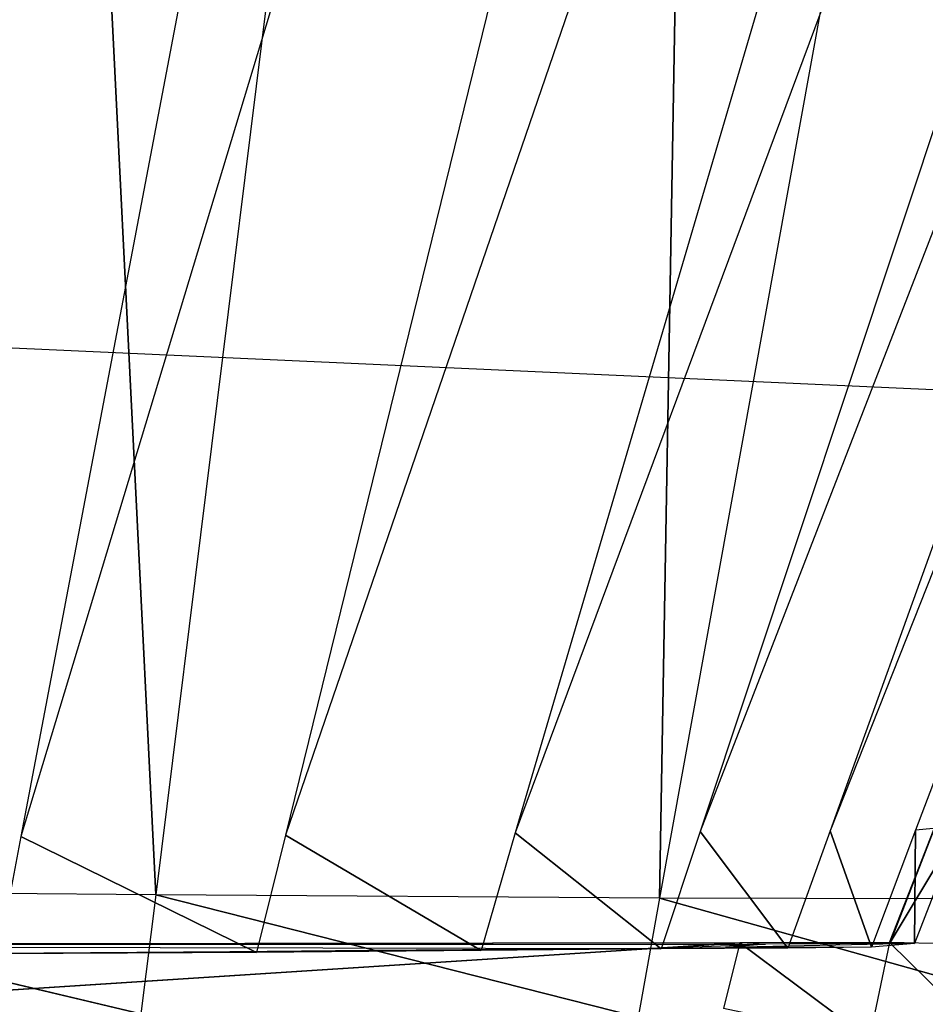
# Model space of a CAD drawing. Extents: x 0 to 0.35, y -0.372 to 0.
# Tile 46 of 69: x 0.2895 to 0.29305, y -0.36836 to -0.36451. Entities that reach past the tile are written whole.
import ezdxf

# ---------------------------------------------------------------- set-up
doc = ezdxf.new("R2010")
doc.units = 0
for name, color, linetype in [('L10_GRIFFM_N_A707__0___REPLACEM', 7, 'CONTINUOUS'), ('L23_GRIFFO_N_A707__2___REPLACEM', 7, 'CONTINUOUS'), ('L26_FRONTO_N_A707__0___REPLACEM', 7, 'CONTINUOUS'), ('L27_GRIFF_N_A707__2___REPLACEMT', 7, 'CONTINUOUS'), ('L30_FRONTU_N_A707__0___REPLACEM', 7, 'CONTINUOUS'), ('L5_GRIFFM_N_A707__5___REPLACEMT', 7, 'CONTINUOUS')]:
    doc.layers.add(name, color=color, linetype=linetype)

msp = doc.modelspace()

# ---------------------------------------------------------------- linework, layer by layer
at = {"layer": 'L10_GRIFFM_N_A707__0___REPLACEM', "color": 254}
for points, invisible_edges in [([(0.290718, -0.349428, 0.659562), (0.288321, -0.349408, 0.658896), (0.287147, -0.367702, 0.665057), (0.290718, -0.349428, 0.659562)], 14), ([(0.290718, -0.349428, 0.659562), (0.287147, -0.367702, 0.665057), (0.288361, -0.367704, 0.665375), (0.290718, -0.349428, 0.659562)], 14), ([(0.289114, -0.349409, 0.654218), (0.290033, -0.367932, 0.661464), (0.287939, -0.367915, 0.660881), (0.289114, -0.349409, 0.654218)], 13), ([(0.292976, -0.349444, 0.660583), (0.290718, -0.349428, 0.659562), (0.288361, -0.367704, 0.665375), (0.292976, -0.349444, 0.660583)], 14), ([(0.290033, -0.367932, 0.661464), (0.289114, -0.349409, 0.654218), (0.29233, -0.349435, 0.655114), (0.290033, -0.367932, 0.661464)], 14), ([(0.292976, -0.349444, 0.660583), (0.288361, -0.367704, 0.665375), (0.289505, -0.367704, 0.66586), (0.292976, -0.349444, 0.660583)], 14), ([(0.295023, -0.349447, 0.662016), (0.292976, -0.349444, 0.660583), (0.289505, -0.367704, 0.66586), (0.295023, -0.349447, 0.662016)], 14), ([(0.295023, -0.349447, 0.662016), (0.289505, -0.367704, 0.66586), (0.290541, -0.367699, 0.666543), (0.295023, -0.349447, 0.662016)], 14), ([(0.29233, -0.349435, 0.655114), (0.292006, -0.367946, 0.662357), (0.290033, -0.367932, 0.661464), (0.29233, -0.349435, 0.655114)], 13), ([(0.296803, -0.349443, 0.663786), (0.295023, -0.349447, 0.662016), (0.290541, -0.367699, 0.666543), (0.296803, -0.349443, 0.663786)], 14), ([(0.296803, -0.349443, 0.663786), (0.290541, -0.367699, 0.666543), (0.291441, -0.36769, 0.667386), (0.296803, -0.349443, 0.663786)], 14), ([(0.298232, -0.349442, 0.665827), (0.296803, -0.349443, 0.663786), (0.291441, -0.36769, 0.667386), (0.298232, -0.349442, 0.665827)], 14), ([(0.298232, -0.349442, 0.665827), (0.291441, -0.36769, 0.667386), (0.292165, -0.367685, 0.668358), (0.298232, -0.349442, 0.665827)], 14), ([(0.292006, -0.367946, 0.662357), (0.29233, -0.349435, 0.655114), (0.295361, -0.349457, 0.656484), (0.292006, -0.367946, 0.662357)], 14), ([(0.295361, -0.349457, 0.656484), (0.293795, -0.36795, 0.663611), (0.292006, -0.367946, 0.662357), (0.295361, -0.349457, 0.656484)], 13), ([(0.298232, -0.349442, 0.665827), (0.292165, -0.367685, 0.668358), (0.299238, -0.349444, 0.668092), (0.298232, -0.349442, 0.665827)], 14), ([(0.299238, -0.349444, 0.668092), (0.292165, -0.367685, 0.668358), (0.292674, -0.367682, 0.669437), (0.299238, -0.349444, 0.668092)], 14), ([(0.299901, -0.349441, 0.670495), (0.299238, -0.349444, 0.668092), (0.292674, -0.367682, 0.669437), (0.299901, -0.349441, 0.670495)], 14), ([(0.299901, -0.349441, 0.670495), (0.292674, -0.367682, 0.669437), (0.293009, -0.367679, 0.670581), (0.299901, -0.349441, 0.670495)], 14), ([(0.293182, -0.367664, 0.67176), (0.299901, -0.349441, 0.670495), (0.293009, -0.367679, 0.670581), (0.293182, -0.367664, 0.67176)], 13), ([(0.293385, -0.368129, 0.687014), (0.293085, -0.367661, 0.687014), (0.292907, -0.368119, 0.687014), (0.293385, -0.368129, 0.687014)], 13), ([(0.292907, -0.368119, 0.687014), (0.293087, -0.367661, 0.686678), (0.292909, -0.368119, 0.686677), (0.292907, -0.368119, 0.687014)], 13), ([(0.293087, -0.367661, 0.686678), (0.292907, -0.368119, 0.687014), (0.293085, -0.367661, 0.687014), (0.293087, -0.367661, 0.686678)], 14), ([(0.293182, -0.367664, 0.67176), (0.292909, -0.368119, 0.686677), (0.293087, -0.367661, 0.686678), (0.293182, -0.367664, 0.67176)], 14), ([(0.289505, -0.367704, 0.66586), (0.290428, -0.368158, 0.666657), (0.290541, -0.367699, 0.666543), (0.289505, -0.367704, 0.66586)], 14), ([(0.291307, -0.36815, 0.667476), (0.290541, -0.367699, 0.666543), (0.290428, -0.368158, 0.666657), (0.291307, -0.36815, 0.667476)], 13), ([(0.290541, -0.367699, 0.666543), (0.291307, -0.36815, 0.667476), (0.291441, -0.36769, 0.667386), (0.290541, -0.367699, 0.666543)], 14), ([(0.292012, -0.368144, 0.668422), (0.291441, -0.36769, 0.667386), (0.291307, -0.36815, 0.667476), (0.292012, -0.368144, 0.668422)], 13), ([(0.291441, -0.36769, 0.667386), (0.292012, -0.368144, 0.668422), (0.292165, -0.367685, 0.668358), (0.291441, -0.36769, 0.667386)], 14), ([(0.292508, -0.368141, 0.669471), (0.292165, -0.367685, 0.668358), (0.292012, -0.368144, 0.668422), (0.292508, -0.368141, 0.669471)], 13), ([(0.292165, -0.367685, 0.668358), (0.292508, -0.368141, 0.669471), (0.292674, -0.367682, 0.669437), (0.292165, -0.367685, 0.668358)], 14), ([(0.292836, -0.368137, 0.670583), (0.292674, -0.367682, 0.669437), (0.292508, -0.368141, 0.669471), (0.292836, -0.368137, 0.670583)], 13), ([(0.292674, -0.367682, 0.669437), (0.292836, -0.368137, 0.670583), (0.293009, -0.367679, 0.670581), (0.292674, -0.367682, 0.669437)], 14), ([(0.293004, -0.368123, 0.67173), (0.293009, -0.367679, 0.670581), (0.292836, -0.368137, 0.670583), (0.293004, -0.368123, 0.67173)], 13), ([(0.292909, -0.368119, 0.686677), (0.293182, -0.367664, 0.67176), (0.293004, -0.368123, 0.67173), (0.292909, -0.368119, 0.686677)], 13), ([(0.293009, -0.367679, 0.670581), (0.293004, -0.368123, 0.67173), (0.293182, -0.367664, 0.67176), (0.293009, -0.367679, 0.670581)], 14), ([(0.288361, -0.367704, 0.665375), (0.289417, -0.368163, 0.665993), (0.289505, -0.367704, 0.66586), (0.288361, -0.367704, 0.665375)], 14), ([(0.290428, -0.368158, 0.666657), (0.289505, -0.367704, 0.66586), (0.289417, -0.368163, 0.665993), (0.290428, -0.368158, 0.666657)], 13), ([(0.287939, -0.367915, 0.660881), (0.289975, -0.368398, 0.661624), (0.287909, -0.36838, 0.661049), (0.287939, -0.367915, 0.660881)], 13), ([(0.289975, -0.368398, 0.661624), (0.287939, -0.367915, 0.660881), (0.290033, -0.367932, 0.661464), (0.289975, -0.368398, 0.661624)], 14), ([(0.290033, -0.367932, 0.661464), (0.291922, -0.368411, 0.662504), (0.289975, -0.368398, 0.661624), (0.290033, -0.367932, 0.661464)], 13), ([(0.291922, -0.368411, 0.662504), (0.290033, -0.367932, 0.661464), (0.292006, -0.367946, 0.662357), (0.291922, -0.368411, 0.662504)], 14), ([(0.292006, -0.367946, 0.662357), (0.293687, -0.368415, 0.663742), (0.291922, -0.368411, 0.662504), (0.292006, -0.367946, 0.662357)], 13), ([(0.293687, -0.368415, 0.663742), (0.292006, -0.367946, 0.662357), (0.293795, -0.36795, 0.663611), (0.293687, -0.368415, 0.663742)], 14), ([(0.286086, -0.368524, 0.687014), (0.292321, -0.36812, 0.687014), (0.286085, -0.36813, 0.687014), (0.286086, -0.368524, 0.687014)], 13), ([(0.292321, -0.36812, 0.687014), (0.28609, -0.36813, 0.686695), (0.286085, -0.36813, 0.687014), (0.292321, -0.36812, 0.687014)], 14), ([(0.292321, -0.36812, 0.687014), (0.286086, -0.368524, 0.687014), (0.292257, -0.368377, 0.687014), (0.292321, -0.36812, 0.687014)], 14), ([(0.28609, -0.36813, 0.686695), (0.292321, -0.36812, 0.687014), (0.292324, -0.36812, 0.686679), (0.28609, -0.36813, 0.686695)], 13), ([(0.28609, -0.36813, 0.686695), (0.292324, -0.36812, 0.686679), (0.292421, -0.368125, 0.67177), (0.28609, -0.36813, 0.686695)], 14), ([(0.28609, -0.36813, 0.686695), (0.292421, -0.368125, 0.67177), (0.291962, -0.368143, 0.669679), (0.28609, -0.36813, 0.686695)], 14), ([(0.292421, -0.368125, 0.67177), (0.292265, -0.368139, 0.670708), (0.291962, -0.368143, 0.669679), (0.292421, -0.368125, 0.67177)], 14), ([(0.292827, -0.368497, 0.687014), (0.292321, -0.36812, 0.687014), (0.292257, -0.368377, 0.687014), (0.292827, -0.368497, 0.687014)], 13), ([(0.292265, -0.368139, 0.670708), (0.293004, -0.368123, 0.67173), (0.292836, -0.368137, 0.670583), (0.292265, -0.368139, 0.670708)], 13), ([(0.293004, -0.368123, 0.67173), (0.292265, -0.368139, 0.670708), (0.292421, -0.368125, 0.67177), (0.293004, -0.368123, 0.67173)], 14), ([(0.292321, -0.36812, 0.687014), (0.292827, -0.368497, 0.687014), (0.292907, -0.368119, 0.687014), (0.292321, -0.36812, 0.687014)], 14), ([(0.292907, -0.368119, 0.687014), (0.292324, -0.36812, 0.686679), (0.292321, -0.36812, 0.687014), (0.292907, -0.368119, 0.687014)], 14), ([(0.292909, -0.368119, 0.686677), (0.292421, -0.368125, 0.67177), (0.292324, -0.36812, 0.686679), (0.292909, -0.368119, 0.686677)], 14), ([(0.292324, -0.36812, 0.686679), (0.292907, -0.368119, 0.687014), (0.292909, -0.368119, 0.686677), (0.292324, -0.36812, 0.686679)], 13), ([(0.292421, -0.368125, 0.67177), (0.292909, -0.368119, 0.686677), (0.293004, -0.368123, 0.67173), (0.292421, -0.368125, 0.67177)], 13), ([(0.293301, -0.368507, 0.687014), (0.292907, -0.368119, 0.687014), (0.292827, -0.368497, 0.687014), (0.293301, -0.368507, 0.687014)], 13), ([(0.292907, -0.368119, 0.687014), (0.293301, -0.368507, 0.687014), (0.293385, -0.368129, 0.687014), (0.292907, -0.368119, 0.687014)], 14), ([(0.28609, -0.36813, 0.686695), (0.291962, -0.368143, 0.669679), (0.289141, -0.368163, 0.666509), (0.28609, -0.36813, 0.686695)], 14), ([(0.291962, -0.368143, 0.669679), (0.290871, -0.36815, 0.667867), (0.289141, -0.368163, 0.666509), (0.291962, -0.368143, 0.669679)], 14), ([(0.290871, -0.36815, 0.667867), (0.290067, -0.368158, 0.667117), (0.289141, -0.368163, 0.666509), (0.290871, -0.36815, 0.667867)], 14), ([(0.289141, -0.368163, 0.666509), (0.290428, -0.368158, 0.666657), (0.289417, -0.368163, 0.665993), (0.289141, -0.368163, 0.666509)], 13), ([(0.290428, -0.368158, 0.666657), (0.289141, -0.368163, 0.666509), (0.290067, -0.368158, 0.667117), (0.290428, -0.368158, 0.666657)], 14), ([(0.290067, -0.368158, 0.667117), (0.291307, -0.36815, 0.667476), (0.290428, -0.368158, 0.666657), (0.290067, -0.368158, 0.667117)], 13), ([(0.291307, -0.36815, 0.667476), (0.290067, -0.368158, 0.667117), (0.290871, -0.36815, 0.667867), (0.291307, -0.36815, 0.667476)], 14), ([(0.291962, -0.368143, 0.669679), (0.29151, -0.368145, 0.668724), (0.290871, -0.36815, 0.667867), (0.291962, -0.368143, 0.669679)], 14), ([(0.290871, -0.36815, 0.667867), (0.292012, -0.368144, 0.668422), (0.291307, -0.36815, 0.667476), (0.290871, -0.36815, 0.667867)], 13), ([(0.292012, -0.368144, 0.668422), (0.290871, -0.36815, 0.667867), (0.29151, -0.368145, 0.668724), (0.292012, -0.368144, 0.668422)], 14), ([(0.29151, -0.368145, 0.668724), (0.292508, -0.368141, 0.669471), (0.292012, -0.368144, 0.668422), (0.29151, -0.368145, 0.668724)], 13), ([(0.292508, -0.368141, 0.669471), (0.29151, -0.368145, 0.668724), (0.291962, -0.368143, 0.669679), (0.292508, -0.368141, 0.669471)], 14), ([(0.291962, -0.368143, 0.669679), (0.292836, -0.368137, 0.670583), (0.292508, -0.368141, 0.669471), (0.291962, -0.368143, 0.669679)], 13), ([(0.292836, -0.368137, 0.670583), (0.291962, -0.368143, 0.669679), (0.292265, -0.368139, 0.670708), (0.292836, -0.368137, 0.670583)], 14)]:
    msp.add_3dface(points, dxfattribs=dict(at, invisible_edges=invisible_edges))
at = {"layer": 'L23_GRIFFO_N_A707__2___REPLACEM', "color": 254}
for points, invisible_edges in [([(0.290718, -0.349428, 0.717437), (0.287147, -0.367702, 0.711943), (0.288321, -0.349408, 0.718104), (0.290718, -0.349428, 0.717437)], 14), ([(0.290718, -0.349428, 0.717437), (0.288361, -0.367704, 0.711625), (0.287147, -0.367702, 0.711943), (0.290718, -0.349428, 0.717437)], 14), ([(0.290033, -0.367932, 0.715536), (0.289114, -0.349409, 0.722782), (0.287939, -0.367915, 0.716119), (0.290033, -0.367932, 0.715536)], 13), ([(0.292976, -0.349444, 0.716417), (0.288361, -0.367704, 0.711625), (0.290718, -0.349428, 0.717437), (0.292976, -0.349444, 0.716417)], 14), ([(0.289114, -0.349409, 0.722782), (0.290033, -0.367932, 0.715536), (0.29233, -0.349435, 0.721886), (0.289114, -0.349409, 0.722782)], 14), ([(0.292976, -0.349444, 0.716417), (0.289505, -0.367704, 0.71114), (0.288361, -0.367704, 0.711625), (0.292976, -0.349444, 0.716417)], 14), ([(0.295023, -0.349447, 0.714984), (0.289505, -0.367704, 0.71114), (0.292976, -0.349444, 0.716417), (0.295023, -0.349447, 0.714984)], 14), ([(0.295023, -0.349447, 0.714984), (0.290541, -0.367699, 0.710457), (0.289505, -0.367704, 0.71114), (0.295023, -0.349447, 0.714984)], 14), ([(0.292006, -0.367946, 0.714643), (0.29233, -0.349435, 0.721886), (0.290033, -0.367932, 0.715536), (0.292006, -0.367946, 0.714643)], 13), ([(0.296803, -0.349443, 0.713214), (0.290541, -0.367699, 0.710457), (0.295023, -0.349447, 0.714984), (0.296803, -0.349443, 0.713214)], 14), ([(0.296803, -0.349443, 0.713214), (0.291441, -0.36769, 0.709614), (0.290541, -0.367699, 0.710457), (0.296803, -0.349443, 0.713214)], 14), ([(0.298232, -0.349442, 0.711173), (0.291441, -0.36769, 0.709614), (0.296803, -0.349443, 0.713214), (0.298232, -0.349442, 0.711173)], 14), ([(0.298232, -0.349442, 0.711173), (0.292165, -0.367685, 0.708642), (0.291441, -0.36769, 0.709614), (0.298232, -0.349442, 0.711173)], 14), ([(0.29233, -0.349435, 0.721886), (0.292006, -0.367946, 0.714643), (0.295361, -0.349457, 0.720516), (0.29233, -0.349435, 0.721886)], 14), ([(0.293795, -0.36795, 0.713389), (0.295361, -0.349457, 0.720516), (0.292006, -0.367946, 0.714643), (0.293795, -0.36795, 0.713389)], 13), ([(0.298232, -0.349442, 0.711173), (0.299238, -0.349444, 0.708908), (0.292165, -0.367685, 0.708642), (0.298232, -0.349442, 0.711173)], 14), ([(0.299238, -0.349444, 0.708908), (0.292674, -0.367682, 0.707563), (0.292165, -0.367685, 0.708642), (0.299238, -0.349444, 0.708908)], 14), ([(0.299901, -0.349441, 0.706505), (0.292674, -0.367682, 0.707563), (0.299238, -0.349444, 0.708908), (0.299901, -0.349441, 0.706505)], 14), ([(0.299901, -0.349441, 0.706505), (0.293009, -0.367679, 0.706419), (0.292674, -0.367682, 0.707563), (0.299901, -0.349441, 0.706505)], 14), ([(0.299901, -0.349441, 0.706505), (0.293182, -0.367664, 0.70524), (0.293009, -0.367679, 0.706419), (0.299901, -0.349441, 0.706505)], 13), ([(0.293085, -0.367661, 0.689986), (0.293385, -0.368129, 0.689986), (0.292907, -0.368119, 0.689986), (0.293085, -0.367661, 0.689986)], 13), ([(0.293087, -0.367661, 0.690322), (0.292907, -0.368119, 0.689986), (0.292909, -0.368119, 0.690323), (0.293087, -0.367661, 0.690322)], 13), ([(0.292907, -0.368119, 0.689986), (0.293087, -0.367661, 0.690322), (0.293085, -0.367661, 0.689986), (0.292907, -0.368119, 0.689986)], 14), ([(0.292909, -0.368119, 0.690323), (0.293182, -0.367664, 0.70524), (0.293087, -0.367661, 0.690322), (0.292909, -0.368119, 0.690323)], 14), ([(0.290428, -0.368158, 0.710343), (0.289505, -0.367704, 0.71114), (0.290541, -0.367699, 0.710457), (0.290428, -0.368158, 0.710343)], 14), ([(0.290541, -0.367699, 0.710457), (0.291307, -0.36815, 0.709524), (0.290428, -0.368158, 0.710343), (0.290541, -0.367699, 0.710457)], 13), ([(0.291307, -0.36815, 0.709524), (0.290541, -0.367699, 0.710457), (0.291441, -0.36769, 0.709614), (0.291307, -0.36815, 0.709524)], 14), ([(0.291441, -0.36769, 0.709614), (0.292012, -0.368144, 0.708578), (0.291307, -0.36815, 0.709524), (0.291441, -0.36769, 0.709614)], 13), ([(0.292012, -0.368144, 0.708578), (0.291441, -0.36769, 0.709614), (0.292165, -0.367685, 0.708642), (0.292012, -0.368144, 0.708578)], 14), ([(0.292165, -0.367685, 0.708642), (0.292508, -0.368141, 0.707529), (0.292012, -0.368144, 0.708578), (0.292165, -0.367685, 0.708642)], 13), ([(0.292508, -0.368141, 0.707529), (0.292165, -0.367685, 0.708642), (0.292674, -0.367682, 0.707563), (0.292508, -0.368141, 0.707529)], 14), ([(0.292674, -0.367682, 0.707563), (0.292836, -0.368137, 0.706417), (0.292508, -0.368141, 0.707529), (0.292674, -0.367682, 0.707563)], 13), ([(0.292836, -0.368137, 0.706417), (0.292674, -0.367682, 0.707563), (0.293009, -0.367679, 0.706419), (0.292836, -0.368137, 0.706417)], 14), ([(0.293009, -0.367679, 0.706419), (0.293004, -0.368123, 0.70527), (0.292836, -0.368137, 0.706417), (0.293009, -0.367679, 0.706419)], 13), ([(0.293182, -0.367664, 0.70524), (0.292909, -0.368119, 0.690323), (0.293004, -0.368123, 0.70527), (0.293182, -0.367664, 0.70524)], 13), ([(0.293004, -0.368123, 0.70527), (0.293009, -0.367679, 0.706419), (0.293182, -0.367664, 0.70524), (0.293004, -0.368123, 0.70527)], 14), ([(0.289417, -0.368163, 0.711007), (0.288361, -0.367704, 0.711625), (0.289505, -0.367704, 0.71114), (0.289417, -0.368163, 0.711007)], 14), ([(0.289505, -0.367704, 0.71114), (0.290428, -0.368158, 0.710343), (0.289417, -0.368163, 0.711007), (0.289505, -0.367704, 0.71114)], 13), ([(0.289975, -0.368398, 0.715376), (0.287939, -0.367915, 0.716119), (0.287909, -0.36838, 0.715951), (0.289975, -0.368398, 0.715376)], 13), ([(0.287939, -0.367915, 0.716119), (0.289975, -0.368398, 0.715376), (0.290033, -0.367932, 0.715536), (0.287939, -0.367915, 0.716119)], 14), ([(0.291922, -0.368411, 0.714496), (0.290033, -0.367932, 0.715536), (0.289975, -0.368398, 0.715376), (0.291922, -0.368411, 0.714496)], 13), ([(0.290033, -0.367932, 0.715536), (0.291922, -0.368411, 0.714496), (0.292006, -0.367946, 0.714643), (0.290033, -0.367932, 0.715536)], 14), ([(0.293687, -0.368415, 0.713258), (0.292006, -0.367946, 0.714643), (0.291922, -0.368411, 0.714496), (0.293687, -0.368415, 0.713258)], 13), ([(0.292006, -0.367946, 0.714643), (0.293687, -0.368415, 0.713258), (0.293795, -0.36795, 0.713389), (0.292006, -0.367946, 0.714643)], 14), ([(0.292321, -0.36812, 0.689986), (0.286086, -0.368524, 0.689986), (0.286085, -0.36813, 0.689986), (0.292321, -0.36812, 0.689986)], 13), ([(0.286085, -0.36813, 0.689986), (0.292324, -0.36812, 0.690321), (0.292321, -0.36812, 0.689986), (0.286085, -0.36813, 0.689986)], 13), ([(0.292324, -0.36812, 0.690321), (0.286085, -0.36813, 0.689986), (0.28609, -0.36813, 0.690304), (0.292324, -0.36812, 0.690321)], 14), ([(0.286086, -0.368524, 0.689986), (0.292321, -0.36812, 0.689986), (0.292257, -0.368377, 0.689986), (0.286086, -0.368524, 0.689986)], 14), ([(0.292421, -0.368125, 0.70523), (0.292324, -0.36812, 0.690321), (0.28609, -0.36813, 0.690304), (0.292421, -0.368125, 0.70523)], 14), ([(0.291962, -0.368143, 0.707321), (0.292421, -0.368125, 0.70523), (0.28609, -0.36813, 0.690304), (0.291962, -0.368143, 0.707321)], 14), ([(0.291962, -0.368143, 0.707321), (0.292265, -0.368139, 0.706292), (0.292421, -0.368125, 0.70523), (0.291962, -0.368143, 0.707321)], 14), ([(0.292321, -0.36812, 0.689986), (0.292827, -0.368497, 0.689986), (0.292257, -0.368377, 0.689986), (0.292321, -0.36812, 0.689986)], 13), ([(0.292265, -0.368139, 0.706292), (0.293004, -0.368123, 0.70527), (0.292421, -0.368125, 0.70523), (0.292265, -0.368139, 0.706292)], 13), ([(0.293004, -0.368123, 0.70527), (0.292265, -0.368139, 0.706292), (0.292836, -0.368137, 0.706417), (0.293004, -0.368123, 0.70527)], 14), ([(0.292827, -0.368497, 0.689986), (0.292321, -0.36812, 0.689986), (0.292907, -0.368119, 0.689986), (0.292827, -0.368497, 0.689986)], 14), ([(0.292321, -0.36812, 0.689986), (0.292909, -0.368119, 0.690323), (0.292907, -0.368119, 0.689986), (0.292321, -0.36812, 0.689986)], 13), ([(0.292909, -0.368119, 0.690323), (0.292321, -0.36812, 0.689986), (0.292324, -0.36812, 0.690321), (0.292909, -0.368119, 0.690323)], 14), ([(0.292421, -0.368125, 0.70523), (0.292909, -0.368119, 0.690323), (0.292324, -0.36812, 0.690321), (0.292421, -0.368125, 0.70523)], 13), ([(0.292909, -0.368119, 0.690323), (0.292421, -0.368125, 0.70523), (0.293004, -0.368123, 0.70527), (0.292909, -0.368119, 0.690323)], 14), ([(0.292907, -0.368119, 0.689986), (0.293301, -0.368507, 0.689986), (0.292827, -0.368497, 0.689986), (0.292907, -0.368119, 0.689986)], 13), ([(0.293301, -0.368507, 0.689986), (0.292907, -0.368119, 0.689986), (0.293385, -0.368129, 0.689986), (0.293301, -0.368507, 0.689986)], 14), ([(0.289141, -0.368163, 0.710491), (0.291962, -0.368143, 0.707321), (0.28609, -0.36813, 0.690304), (0.289141, -0.368163, 0.710491)], 14), ([(0.289141, -0.368163, 0.710491), (0.290871, -0.36815, 0.709133), (0.291962, -0.368143, 0.707321), (0.289141, -0.368163, 0.710491)], 14), ([(0.289141, -0.368163, 0.710491), (0.290067, -0.368158, 0.709883), (0.290871, -0.36815, 0.709133), (0.289141, -0.368163, 0.710491)], 14), ([(0.289141, -0.368163, 0.710491), (0.290428, -0.368158, 0.710343), (0.290067, -0.368158, 0.709883), (0.289141, -0.368163, 0.710491)], 13), ([(0.290428, -0.368158, 0.710343), (0.289141, -0.368163, 0.710491), (0.289417, -0.368163, 0.711007), (0.290428, -0.368158, 0.710343)], 14), ([(0.290067, -0.368158, 0.709883), (0.291307, -0.36815, 0.709524), (0.290871, -0.36815, 0.709133), (0.290067, -0.368158, 0.709883)], 13), ([(0.291307, -0.36815, 0.709524), (0.290067, -0.368158, 0.709883), (0.290428, -0.368158, 0.710343), (0.291307, -0.36815, 0.709524)], 14), ([(0.290871, -0.36815, 0.709133), (0.29151, -0.368145, 0.708276), (0.291962, -0.368143, 0.707321), (0.290871, -0.36815, 0.709133)], 14), ([(0.290871, -0.36815, 0.709133), (0.292012, -0.368144, 0.708578), (0.29151, -0.368145, 0.708276), (0.290871, -0.36815, 0.709133)], 13), ([(0.292012, -0.368144, 0.708578), (0.290871, -0.36815, 0.709133), (0.291307, -0.36815, 0.709524), (0.292012, -0.368144, 0.708578)], 14), ([(0.29151, -0.368145, 0.708276), (0.292508, -0.368141, 0.707529), (0.291962, -0.368143, 0.707321), (0.29151, -0.368145, 0.708276)], 13), ([(0.292508, -0.368141, 0.707529), (0.29151, -0.368145, 0.708276), (0.292012, -0.368144, 0.708578), (0.292508, -0.368141, 0.707529)], 14), ([(0.291962, -0.368143, 0.707321), (0.292836, -0.368137, 0.706417), (0.292265, -0.368139, 0.706292), (0.291962, -0.368143, 0.707321)], 13), ([(0.292836, -0.368137, 0.706417), (0.291962, -0.368143, 0.707321), (0.292508, -0.368141, 0.707529), (0.292836, -0.368137, 0.706417)], 14)]:
    msp.add_3dface(points, dxfattribs=dict(at, invisible_edges=invisible_edges))
at = {"layer": 'L26_FRONTO_N_A707__0___REPLACEM', "color": 8}
for points, invisible_edges in [([(0.346193, -0.368345, 1.648), (0.003722, -0.352928, 1.648), (0.003722, -0.368345, 1.648), (0.346193, -0.368345, 1.648)], 13), ([(0.003722, -0.352928, 1.648), (0.346193, -0.368345, 1.648), (0.346193, -0.352928, 1.648), (0.003722, -0.352928, 1.648)], 14), ([(0.346193, -0.37, 1.648), (0.003722, -0.368345, 1.648), (0.003722, -0.37, 1.648), (0.346193, -0.37, 1.648)], 13), ([(0.003722, -0.368345, 1.648), (0.346193, -0.37, 1.648), (0.346193, -0.368345, 1.648), (0.003722, -0.368345, 1.648)], 14)]:
    msp.add_3dface(points, dxfattribs=dict(at, invisible_edges=invisible_edges))
at = {"layer": 'L27_GRIFF_N_A707__2___REPLACEMT', "color": 254}
for points, invisible_edges in [([(0.290718, -0.349428, 0.489563), (0.288321, -0.349408, 0.488896), (0.287147, -0.367702, 0.495057), (0.290718, -0.349428, 0.489563)], 14), ([(0.290718, -0.349428, 0.489563), (0.287147, -0.367702, 0.495057), (0.288361, -0.367704, 0.495375), (0.290718, -0.349428, 0.489563)], 14), ([(0.289114, -0.349409, 0.484218), (0.290033, -0.367932, 0.491464), (0.287939, -0.367915, 0.490881), (0.289114, -0.349409, 0.484218)], 13), ([(0.292976, -0.349444, 0.490583), (0.290718, -0.349428, 0.489563), (0.288361, -0.367704, 0.495375), (0.292976, -0.349444, 0.490583)], 14), ([(0.290033, -0.367932, 0.491464), (0.289114, -0.349409, 0.484218), (0.29233, -0.349435, 0.485114), (0.290033, -0.367932, 0.491464)], 14), ([(0.292976, -0.349444, 0.490583), (0.288361, -0.367704, 0.495375), (0.289505, -0.367704, 0.49586), (0.292976, -0.349444, 0.490583)], 14), ([(0.295023, -0.349447, 0.492016), (0.292976, -0.349444, 0.490583), (0.289505, -0.367704, 0.49586), (0.295023, -0.349447, 0.492016)], 14), ([(0.295023, -0.349447, 0.492016), (0.289505, -0.367704, 0.49586), (0.290541, -0.367699, 0.496543), (0.295023, -0.349447, 0.492016)], 14), ([(0.29233, -0.349435, 0.485114), (0.292006, -0.367946, 0.492357), (0.290033, -0.367932, 0.491464), (0.29233, -0.349435, 0.485114)], 13), ([(0.296803, -0.349443, 0.493786), (0.295023, -0.349447, 0.492016), (0.290541, -0.367699, 0.496543), (0.296803, -0.349443, 0.493786)], 14), ([(0.296803, -0.349443, 0.493786), (0.290541, -0.367699, 0.496543), (0.291441, -0.36769, 0.497386), (0.296803, -0.349443, 0.493786)], 14), ([(0.298232, -0.349442, 0.495827), (0.296803, -0.349443, 0.493786), (0.291441, -0.36769, 0.497386), (0.298232, -0.349442, 0.495827)], 14), ([(0.298232, -0.349442, 0.495827), (0.291441, -0.36769, 0.497386), (0.292165, -0.367685, 0.498358), (0.298232, -0.349442, 0.495827)], 14), ([(0.292006, -0.367946, 0.492357), (0.29233, -0.349435, 0.485114), (0.295361, -0.349457, 0.486484), (0.292006, -0.367946, 0.492357)], 14), ([(0.295361, -0.349457, 0.486484), (0.293795, -0.36795, 0.493611), (0.292006, -0.367946, 0.492357), (0.295361, -0.349457, 0.486484)], 13), ([(0.298232, -0.349442, 0.495827), (0.292165, -0.367685, 0.498358), (0.299238, -0.349444, 0.498093), (0.298232, -0.349442, 0.495827)], 14), ([(0.299238, -0.349444, 0.498093), (0.292165, -0.367685, 0.498358), (0.292674, -0.367682, 0.499437), (0.299238, -0.349444, 0.498093)], 14), ([(0.299901, -0.349441, 0.500495), (0.299238, -0.349444, 0.498093), (0.292674, -0.367682, 0.499437), (0.299901, -0.349441, 0.500495)], 14), ([(0.299901, -0.349441, 0.500495), (0.292674, -0.367682, 0.499437), (0.293009, -0.367679, 0.500581), (0.299901, -0.349441, 0.500495)], 14), ([(0.293182, -0.367664, 0.50176), (0.299901, -0.349441, 0.500495), (0.293009, -0.367679, 0.500581), (0.293182, -0.367664, 0.50176)], 13), ([(0.293385, -0.368129, 0.517014), (0.293085, -0.367661, 0.517014), (0.292907, -0.368119, 0.517014), (0.293385, -0.368129, 0.517014)], 13), ([(0.292907, -0.368119, 0.517014), (0.293087, -0.367661, 0.516678), (0.292909, -0.368119, 0.516677), (0.292907, -0.368119, 0.517014)], 13), ([(0.293087, -0.367661, 0.516678), (0.292907, -0.368119, 0.517014), (0.293085, -0.367661, 0.517014), (0.293087, -0.367661, 0.516678)], 14), ([(0.293182, -0.367664, 0.50176), (0.292909, -0.368119, 0.516677), (0.293087, -0.367661, 0.516678), (0.293182, -0.367664, 0.50176)], 14), ([(0.289505, -0.367704, 0.49586), (0.290428, -0.368158, 0.496657), (0.290541, -0.367699, 0.496543), (0.289505, -0.367704, 0.49586)], 14), ([(0.291307, -0.36815, 0.497476), (0.290541, -0.367699, 0.496543), (0.290428, -0.368158, 0.496657), (0.291307, -0.36815, 0.497476)], 13), ([(0.290541, -0.367699, 0.496543), (0.291307, -0.36815, 0.497476), (0.291441, -0.36769, 0.497386), (0.290541, -0.367699, 0.496543)], 14), ([(0.292012, -0.368144, 0.498422), (0.291441, -0.36769, 0.497386), (0.291307, -0.36815, 0.497476), (0.292012, -0.368144, 0.498422)], 13), ([(0.291441, -0.36769, 0.497386), (0.292012, -0.368144, 0.498422), (0.292165, -0.367685, 0.498358), (0.291441, -0.36769, 0.497386)], 14), ([(0.292508, -0.368141, 0.499471), (0.292165, -0.367685, 0.498358), (0.292012, -0.368144, 0.498422), (0.292508, -0.368141, 0.499471)], 13), ([(0.292165, -0.367685, 0.498358), (0.292508, -0.368141, 0.499471), (0.292674, -0.367682, 0.499437), (0.292165, -0.367685, 0.498358)], 14), ([(0.292836, -0.368137, 0.500583), (0.292674, -0.367682, 0.499437), (0.292508, -0.368141, 0.499471), (0.292836, -0.368137, 0.500583)], 13), ([(0.292674, -0.367682, 0.499437), (0.292836, -0.368137, 0.500583), (0.293009, -0.367679, 0.500581), (0.292674, -0.367682, 0.499437)], 14), ([(0.293004, -0.368123, 0.50173), (0.293009, -0.367679, 0.500581), (0.292836, -0.368137, 0.500583), (0.293004, -0.368123, 0.50173)], 13), ([(0.292909, -0.368119, 0.516677), (0.293182, -0.367664, 0.50176), (0.293004, -0.368123, 0.50173), (0.292909, -0.368119, 0.516677)], 13), ([(0.293009, -0.367679, 0.500581), (0.293004, -0.368123, 0.50173), (0.293182, -0.367664, 0.50176), (0.293009, -0.367679, 0.500581)], 14), ([(0.288361, -0.367704, 0.495375), (0.289417, -0.368163, 0.495993), (0.289505, -0.367704, 0.49586), (0.288361, -0.367704, 0.495375)], 14), ([(0.290428, -0.368158, 0.496657), (0.289505, -0.367704, 0.49586), (0.289417, -0.368163, 0.495993), (0.290428, -0.368158, 0.496657)], 13), ([(0.287939, -0.367915, 0.490881), (0.289975, -0.368398, 0.491624), (0.287909, -0.36838, 0.491049), (0.287939, -0.367915, 0.490881)], 13), ([(0.289975, -0.368398, 0.491624), (0.287939, -0.367915, 0.490881), (0.290033, -0.367932, 0.491464), (0.289975, -0.368398, 0.491624)], 14), ([(0.290033, -0.367932, 0.491464), (0.291922, -0.368411, 0.492505), (0.289975, -0.368398, 0.491624), (0.290033, -0.367932, 0.491464)], 13), ([(0.291922, -0.368411, 0.492505), (0.290033, -0.367932, 0.491464), (0.292006, -0.367946, 0.492357), (0.291922, -0.368411, 0.492505)], 14), ([(0.292006, -0.367946, 0.492357), (0.293687, -0.368415, 0.493742), (0.291922, -0.368411, 0.492505), (0.292006, -0.367946, 0.492357)], 13), ([(0.293687, -0.368415, 0.493742), (0.292006, -0.367946, 0.492357), (0.293795, -0.36795, 0.493611), (0.293687, -0.368415, 0.493742)], 14), ([(0.286086, -0.368524, 0.517014), (0.292321, -0.36812, 0.517014), (0.286085, -0.36813, 0.517014), (0.286086, -0.368524, 0.517014)], 13), ([(0.292321, -0.36812, 0.517014), (0.28609, -0.36813, 0.516696), (0.286085, -0.36813, 0.517014), (0.292321, -0.36812, 0.517014)], 14), ([(0.292321, -0.36812, 0.517014), (0.286086, -0.368524, 0.517014), (0.292257, -0.368377, 0.517014), (0.292321, -0.36812, 0.517014)], 14), ([(0.28609, -0.36813, 0.516696), (0.292321, -0.36812, 0.517014), (0.292324, -0.36812, 0.516679), (0.28609, -0.36813, 0.516696)], 13), ([(0.28609, -0.36813, 0.516696), (0.292324, -0.36812, 0.516679), (0.292421, -0.368125, 0.50177), (0.28609, -0.36813, 0.516696)], 14), ([(0.28609, -0.36813, 0.516696), (0.292421, -0.368125, 0.50177), (0.291962, -0.368143, 0.499679), (0.28609, -0.36813, 0.516696)], 14), ([(0.292421, -0.368125, 0.50177), (0.292265, -0.368139, 0.500708), (0.291962, -0.368143, 0.499679), (0.292421, -0.368125, 0.50177)], 14), ([(0.292827, -0.368497, 0.517014), (0.292321, -0.36812, 0.517014), (0.292257, -0.368377, 0.517014), (0.292827, -0.368497, 0.517014)], 13), ([(0.292265, -0.368139, 0.500708), (0.293004, -0.368123, 0.50173), (0.292836, -0.368137, 0.500583), (0.292265, -0.368139, 0.500708)], 13), ([(0.293004, -0.368123, 0.50173), (0.292265, -0.368139, 0.500708), (0.292421, -0.368125, 0.50177), (0.293004, -0.368123, 0.50173)], 14), ([(0.292321, -0.36812, 0.517014), (0.292827, -0.368497, 0.517014), (0.292907, -0.368119, 0.517014), (0.292321, -0.36812, 0.517014)], 14), ([(0.292907, -0.368119, 0.517014), (0.292324, -0.36812, 0.516679), (0.292321, -0.36812, 0.517014), (0.292907, -0.368119, 0.517014)], 14), ([(0.292909, -0.368119, 0.516677), (0.292421, -0.368125, 0.50177), (0.292324, -0.36812, 0.516679), (0.292909, -0.368119, 0.516677)], 14), ([(0.292324, -0.36812, 0.516679), (0.292907, -0.368119, 0.517014), (0.292909, -0.368119, 0.516677), (0.292324, -0.36812, 0.516679)], 13), ([(0.292421, -0.368125, 0.50177), (0.292909, -0.368119, 0.516677), (0.293004, -0.368123, 0.50173), (0.292421, -0.368125, 0.50177)], 13), ([(0.293301, -0.368507, 0.517014), (0.292907, -0.368119, 0.517014), (0.292827, -0.368497, 0.517014), (0.293301, -0.368507, 0.517014)], 13), ([(0.292907, -0.368119, 0.517014), (0.293301, -0.368507, 0.517014), (0.293385, -0.368129, 0.517014), (0.292907, -0.368119, 0.517014)], 14), ([(0.28609, -0.36813, 0.516696), (0.291962, -0.368143, 0.499679), (0.289141, -0.368163, 0.496509), (0.28609, -0.36813, 0.516696)], 14), ([(0.291962, -0.368143, 0.499679), (0.290871, -0.36815, 0.497867), (0.289141, -0.368163, 0.496509), (0.291962, -0.368143, 0.499679)], 14), ([(0.290871, -0.36815, 0.497867), (0.290067, -0.368158, 0.497117), (0.289141, -0.368163, 0.496509), (0.290871, -0.36815, 0.497867)], 14), ([(0.289141, -0.368163, 0.496509), (0.290428, -0.368158, 0.496657), (0.289417, -0.368163, 0.495993), (0.289141, -0.368163, 0.496509)], 13), ([(0.290428, -0.368158, 0.496657), (0.289141, -0.368163, 0.496509), (0.290067, -0.368158, 0.497117), (0.290428, -0.368158, 0.496657)], 14), ([(0.290067, -0.368158, 0.497117), (0.291307, -0.36815, 0.497476), (0.290428, -0.368158, 0.496657), (0.290067, -0.368158, 0.497117)], 13), ([(0.291307, -0.36815, 0.497476), (0.290067, -0.368158, 0.497117), (0.290871, -0.36815, 0.497867), (0.291307, -0.36815, 0.497476)], 14), ([(0.291962, -0.368143, 0.499679), (0.29151, -0.368145, 0.498724), (0.290871, -0.36815, 0.497867), (0.291962, -0.368143, 0.499679)], 14), ([(0.290871, -0.36815, 0.497867), (0.292012, -0.368144, 0.498422), (0.291307, -0.36815, 0.497476), (0.290871, -0.36815, 0.497867)], 13), ([(0.292012, -0.368144, 0.498422), (0.290871, -0.36815, 0.497867), (0.29151, -0.368145, 0.498724), (0.292012, -0.368144, 0.498422)], 14), ([(0.29151, -0.368145, 0.498724), (0.292508, -0.368141, 0.499471), (0.292012, -0.368144, 0.498422), (0.29151, -0.368145, 0.498724)], 13), ([(0.292508, -0.368141, 0.499471), (0.29151, -0.368145, 0.498724), (0.291962, -0.368143, 0.499679), (0.292508, -0.368141, 0.499471)], 14), ([(0.291962, -0.368143, 0.499679), (0.292836, -0.368137, 0.500583), (0.292508, -0.368141, 0.499471), (0.291962, -0.368143, 0.499679)], 13), ([(0.292836, -0.368137, 0.500583), (0.291962, -0.368143, 0.499679), (0.292265, -0.368139, 0.500708), (0.292836, -0.368137, 0.500583)], 14)]:
    msp.add_3dface(points, dxfattribs=dict(at, invisible_edges=invisible_edges))
at = {"layer": 'L30_FRONTU_N_A707__0___REPLACEM', "color": 8}
for points, invisible_edges in [([(0.346193, -0.352928, 0.002), (0.003722, -0.368345, 0.002), (0.003722, -0.352928, 0.002), (0.346193, -0.352928, 0.002)], 13), ([(0.003722, -0.368345, 0.002), (0.346193, -0.352928, 0.002), (0.346193, -0.368345, 0.002), (0.003722, -0.368345, 0.002)], 14), ([(0.346193, -0.368345, 0.002), (0.003722, -0.37, 0.002), (0.003722, -0.368345, 0.002), (0.346193, -0.368345, 0.002)], 13), ([(0.003722, -0.37, 0.002), (0.346193, -0.368345, 0.002), (0.346193, -0.37, 0.002), (0.003722, -0.37, 0.002)], 14)]:
    msp.add_3dface(points, dxfattribs=dict(at, invisible_edges=invisible_edges))
at = {"layer": 'L5_GRIFFM_N_A707__5___REPLACEMT', "color": 254}
for points, invisible_edges in [([(0.290718, -0.349428, 0.547437), (0.287147, -0.367702, 0.541943), (0.288321, -0.349408, 0.548104), (0.290718, -0.349428, 0.547437)], 14), ([(0.290718, -0.349428, 0.547437), (0.288361, -0.367704, 0.541625), (0.287147, -0.367702, 0.541943), (0.290718, -0.349428, 0.547437)], 14), ([(0.290033, -0.367932, 0.545536), (0.289114, -0.349409, 0.552782), (0.287939, -0.367915, 0.546119), (0.290033, -0.367932, 0.545536)], 13), ([(0.292976, -0.349444, 0.546417), (0.288361, -0.367704, 0.541625), (0.290718, -0.349428, 0.547437), (0.292976, -0.349444, 0.546417)], 14), ([(0.289114, -0.349409, 0.552782), (0.290033, -0.367932, 0.545536), (0.29233, -0.349435, 0.551886), (0.289114, -0.349409, 0.552782)], 14), ([(0.292976, -0.349444, 0.546417), (0.289505, -0.367704, 0.54114), (0.288361, -0.367704, 0.541625), (0.292976, -0.349444, 0.546417)], 14), ([(0.295023, -0.349447, 0.544984), (0.289505, -0.367704, 0.54114), (0.292976, -0.349444, 0.546417), (0.295023, -0.349447, 0.544984)], 14), ([(0.295023, -0.349447, 0.544984), (0.290541, -0.367699, 0.540457), (0.289505, -0.367704, 0.54114), (0.295023, -0.349447, 0.544984)], 14), ([(0.292006, -0.367946, 0.544643), (0.29233, -0.349435, 0.551886), (0.290033, -0.367932, 0.545536), (0.292006, -0.367946, 0.544643)], 13), ([(0.296803, -0.349443, 0.543214), (0.290541, -0.367699, 0.540457), (0.295023, -0.349447, 0.544984), (0.296803, -0.349443, 0.543214)], 14), ([(0.296803, -0.349443, 0.543214), (0.291441, -0.36769, 0.539614), (0.290541, -0.367699, 0.540457), (0.296803, -0.349443, 0.543214)], 14), ([(0.298232, -0.349442, 0.541173), (0.291441, -0.36769, 0.539614), (0.296803, -0.349443, 0.543214), (0.298232, -0.349442, 0.541173)], 14), ([(0.298232, -0.349442, 0.541173), (0.292165, -0.367685, 0.538642), (0.291441, -0.36769, 0.539614), (0.298232, -0.349442, 0.541173)], 14), ([(0.29233, -0.349435, 0.551886), (0.292006, -0.367946, 0.544643), (0.295361, -0.349457, 0.550516), (0.29233, -0.349435, 0.551886)], 14), ([(0.293795, -0.36795, 0.543389), (0.295361, -0.349457, 0.550516), (0.292006, -0.367946, 0.544643), (0.293795, -0.36795, 0.543389)], 13), ([(0.298232, -0.349442, 0.541173), (0.299238, -0.349444, 0.538908), (0.292165, -0.367685, 0.538642), (0.298232, -0.349442, 0.541173)], 14), ([(0.299238, -0.349444, 0.538908), (0.292674, -0.367682, 0.537563), (0.292165, -0.367685, 0.538642), (0.299238, -0.349444, 0.538908)], 14), ([(0.299901, -0.349441, 0.536505), (0.292674, -0.367682, 0.537563), (0.299238, -0.349444, 0.538908), (0.299901, -0.349441, 0.536505)], 14), ([(0.299901, -0.349441, 0.536505), (0.293009, -0.367679, 0.536419), (0.292674, -0.367682, 0.537563), (0.299901, -0.349441, 0.536505)], 14), ([(0.299901, -0.349441, 0.536505), (0.293182, -0.367664, 0.53524), (0.293009, -0.367679, 0.536419), (0.299901, -0.349441, 0.536505)], 13), ([(0.293085, -0.367661, 0.519986), (0.293385, -0.368129, 0.519986), (0.292907, -0.368119, 0.519986), (0.293085, -0.367661, 0.519986)], 13), ([(0.293087, -0.367661, 0.520322), (0.292907, -0.368119, 0.519986), (0.292909, -0.368119, 0.520323), (0.293087, -0.367661, 0.520322)], 13), ([(0.292907, -0.368119, 0.519986), (0.293087, -0.367661, 0.520322), (0.293085, -0.367661, 0.519986), (0.292907, -0.368119, 0.519986)], 14), ([(0.292909, -0.368119, 0.520323), (0.293182, -0.367664, 0.53524), (0.293087, -0.367661, 0.520322), (0.292909, -0.368119, 0.520323)], 14), ([(0.290428, -0.368158, 0.540343), (0.289505, -0.367704, 0.54114), (0.290541, -0.367699, 0.540457), (0.290428, -0.368158, 0.540343)], 14), ([(0.290541, -0.367699, 0.540457), (0.291307, -0.36815, 0.539524), (0.290428, -0.368158, 0.540343), (0.290541, -0.367699, 0.540457)], 13), ([(0.291307, -0.36815, 0.539524), (0.290541, -0.367699, 0.540457), (0.291441, -0.36769, 0.539614), (0.291307, -0.36815, 0.539524)], 14), ([(0.291441, -0.36769, 0.539614), (0.292012, -0.368144, 0.538578), (0.291307, -0.36815, 0.539524), (0.291441, -0.36769, 0.539614)], 13), ([(0.292012, -0.368144, 0.538578), (0.291441, -0.36769, 0.539614), (0.292165, -0.367685, 0.538642), (0.292012, -0.368144, 0.538578)], 14), ([(0.292165, -0.367685, 0.538642), (0.292508, -0.368141, 0.537529), (0.292012, -0.368144, 0.538578), (0.292165, -0.367685, 0.538642)], 13), ([(0.292508, -0.368141, 0.537529), (0.292165, -0.367685, 0.538642), (0.292674, -0.367682, 0.537563), (0.292508, -0.368141, 0.537529)], 14), ([(0.292674, -0.367682, 0.537563), (0.292836, -0.368137, 0.536417), (0.292508, -0.368141, 0.537529), (0.292674, -0.367682, 0.537563)], 13), ([(0.292836, -0.368137, 0.536417), (0.292674, -0.367682, 0.537563), (0.293009, -0.367679, 0.536419), (0.292836, -0.368137, 0.536417)], 14), ([(0.293009, -0.367679, 0.536419), (0.293004, -0.368123, 0.53527), (0.292836, -0.368137, 0.536417), (0.293009, -0.367679, 0.536419)], 13), ([(0.293182, -0.367664, 0.53524), (0.292909, -0.368119, 0.520323), (0.293004, -0.368123, 0.53527), (0.293182, -0.367664, 0.53524)], 13), ([(0.293004, -0.368123, 0.53527), (0.293009, -0.367679, 0.536419), (0.293182, -0.367664, 0.53524), (0.293004, -0.368123, 0.53527)], 14), ([(0.289417, -0.368163, 0.541007), (0.288361, -0.367704, 0.541625), (0.289505, -0.367704, 0.54114), (0.289417, -0.368163, 0.541007)], 14), ([(0.289505, -0.367704, 0.54114), (0.290428, -0.368158, 0.540343), (0.289417, -0.368163, 0.541007), (0.289505, -0.367704, 0.54114)], 13), ([(0.289975, -0.368398, 0.545376), (0.287939, -0.367915, 0.546119), (0.287909, -0.36838, 0.545951), (0.289975, -0.368398, 0.545376)], 13), ([(0.287939, -0.367915, 0.546119), (0.289975, -0.368398, 0.545376), (0.290033, -0.367932, 0.545536), (0.287939, -0.367915, 0.546119)], 14), ([(0.291922, -0.368411, 0.544496), (0.290033, -0.367932, 0.545536), (0.289975, -0.368398, 0.545376), (0.291922, -0.368411, 0.544496)], 13), ([(0.290033, -0.367932, 0.545536), (0.291922, -0.368411, 0.544496), (0.292006, -0.367946, 0.544643), (0.290033, -0.367932, 0.545536)], 14), ([(0.293687, -0.368415, 0.543258), (0.292006, -0.367946, 0.544643), (0.291922, -0.368411, 0.544496), (0.293687, -0.368415, 0.543258)], 13), ([(0.292006, -0.367946, 0.544643), (0.293687, -0.368415, 0.543258), (0.293795, -0.36795, 0.543389), (0.292006, -0.367946, 0.544643)], 14), ([(0.292321, -0.36812, 0.519986), (0.286086, -0.368524, 0.519986), (0.286085, -0.36813, 0.519986), (0.292321, -0.36812, 0.519986)], 13), ([(0.286085, -0.36813, 0.519986), (0.292324, -0.36812, 0.520321), (0.292321, -0.36812, 0.519986), (0.286085, -0.36813, 0.519986)], 13), ([(0.292324, -0.36812, 0.520321), (0.286085, -0.36813, 0.519986), (0.28609, -0.36813, 0.520304), (0.292324, -0.36812, 0.520321)], 14), ([(0.286086, -0.368524, 0.519986), (0.292321, -0.36812, 0.519986), (0.292257, -0.368377, 0.519986), (0.286086, -0.368524, 0.519986)], 14), ([(0.292421, -0.368125, 0.53523), (0.292324, -0.36812, 0.520321), (0.28609, -0.36813, 0.520304), (0.292421, -0.368125, 0.53523)], 14), ([(0.291962, -0.368143, 0.537321), (0.292421, -0.368125, 0.53523), (0.28609, -0.36813, 0.520304), (0.291962, -0.368143, 0.537321)], 14), ([(0.291962, -0.368143, 0.537321), (0.292265, -0.368139, 0.536292), (0.292421, -0.368125, 0.53523), (0.291962, -0.368143, 0.537321)], 14), ([(0.292321, -0.36812, 0.519986), (0.292827, -0.368497, 0.519986), (0.292257, -0.368377, 0.519986), (0.292321, -0.36812, 0.519986)], 13), ([(0.292265, -0.368139, 0.536292), (0.293004, -0.368123, 0.53527), (0.292421, -0.368125, 0.53523), (0.292265, -0.368139, 0.536292)], 13), ([(0.293004, -0.368123, 0.53527), (0.292265, -0.368139, 0.536292), (0.292836, -0.368137, 0.536417), (0.293004, -0.368123, 0.53527)], 14), ([(0.292827, -0.368497, 0.519986), (0.292321, -0.36812, 0.519986), (0.292907, -0.368119, 0.519986), (0.292827, -0.368497, 0.519986)], 14), ([(0.292321, -0.36812, 0.519986), (0.292909, -0.368119, 0.520323), (0.292907, -0.368119, 0.519986), (0.292321, -0.36812, 0.519986)], 13), ([(0.292909, -0.368119, 0.520323), (0.292321, -0.36812, 0.519986), (0.292324, -0.36812, 0.520321), (0.292909, -0.368119, 0.520323)], 14), ([(0.292421, -0.368125, 0.53523), (0.292909, -0.368119, 0.520323), (0.292324, -0.36812, 0.520321), (0.292421, -0.368125, 0.53523)], 13), ([(0.292909, -0.368119, 0.520323), (0.292421, -0.368125, 0.53523), (0.293004, -0.368123, 0.53527), (0.292909, -0.368119, 0.520323)], 14), ([(0.292907, -0.368119, 0.519986), (0.293301, -0.368507, 0.519986), (0.292827, -0.368497, 0.519986), (0.292907, -0.368119, 0.519986)], 13), ([(0.293301, -0.368507, 0.519986), (0.292907, -0.368119, 0.519986), (0.293385, -0.368129, 0.519986), (0.293301, -0.368507, 0.519986)], 14), ([(0.289141, -0.368163, 0.540491), (0.291962, -0.368143, 0.537321), (0.28609, -0.36813, 0.520304), (0.289141, -0.368163, 0.540491)], 14), ([(0.289141, -0.368163, 0.540491), (0.290871, -0.36815, 0.539133), (0.291962, -0.368143, 0.537321), (0.289141, -0.368163, 0.540491)], 14), ([(0.289141, -0.368163, 0.540491), (0.290067, -0.368158, 0.539883), (0.290871, -0.36815, 0.539133), (0.289141, -0.368163, 0.540491)], 14), ([(0.289141, -0.368163, 0.540491), (0.290428, -0.368158, 0.540343), (0.290067, -0.368158, 0.539883), (0.289141, -0.368163, 0.540491)], 13), ([(0.290428, -0.368158, 0.540343), (0.289141, -0.368163, 0.540491), (0.289417, -0.368163, 0.541007), (0.290428, -0.368158, 0.540343)], 14), ([(0.290067, -0.368158, 0.539883), (0.291307, -0.36815, 0.539524), (0.290871, -0.36815, 0.539133), (0.290067, -0.368158, 0.539883)], 13), ([(0.291307, -0.36815, 0.539524), (0.290067, -0.368158, 0.539883), (0.290428, -0.368158, 0.540343), (0.291307, -0.36815, 0.539524)], 14), ([(0.290871, -0.36815, 0.539133), (0.29151, -0.368145, 0.538276), (0.291962, -0.368143, 0.537321), (0.290871, -0.36815, 0.539133)], 14), ([(0.290871, -0.36815, 0.539133), (0.292012, -0.368144, 0.538578), (0.29151, -0.368145, 0.538276), (0.290871, -0.36815, 0.539133)], 13), ([(0.292012, -0.368144, 0.538578), (0.290871, -0.36815, 0.539133), (0.291307, -0.36815, 0.539524), (0.292012, -0.368144, 0.538578)], 14), ([(0.29151, -0.368145, 0.538276), (0.292508, -0.368141, 0.537529), (0.291962, -0.368143, 0.537321), (0.29151, -0.368145, 0.538276)], 13), ([(0.292508, -0.368141, 0.537529), (0.29151, -0.368145, 0.538276), (0.292012, -0.368144, 0.538578), (0.292508, -0.368141, 0.537529)], 14), ([(0.291962, -0.368143, 0.537321), (0.292836, -0.368137, 0.536417), (0.292265, -0.368139, 0.536292), (0.291962, -0.368143, 0.537321)], 13), ([(0.292836, -0.368137, 0.536417), (0.291962, -0.368143, 0.537321), (0.292508, -0.368141, 0.537529), (0.292836, -0.368137, 0.536417)], 14)]:
    msp.add_3dface(points, dxfattribs=dict(at, invisible_edges=invisible_edges))

doc.saveas('drawing.dxf')
